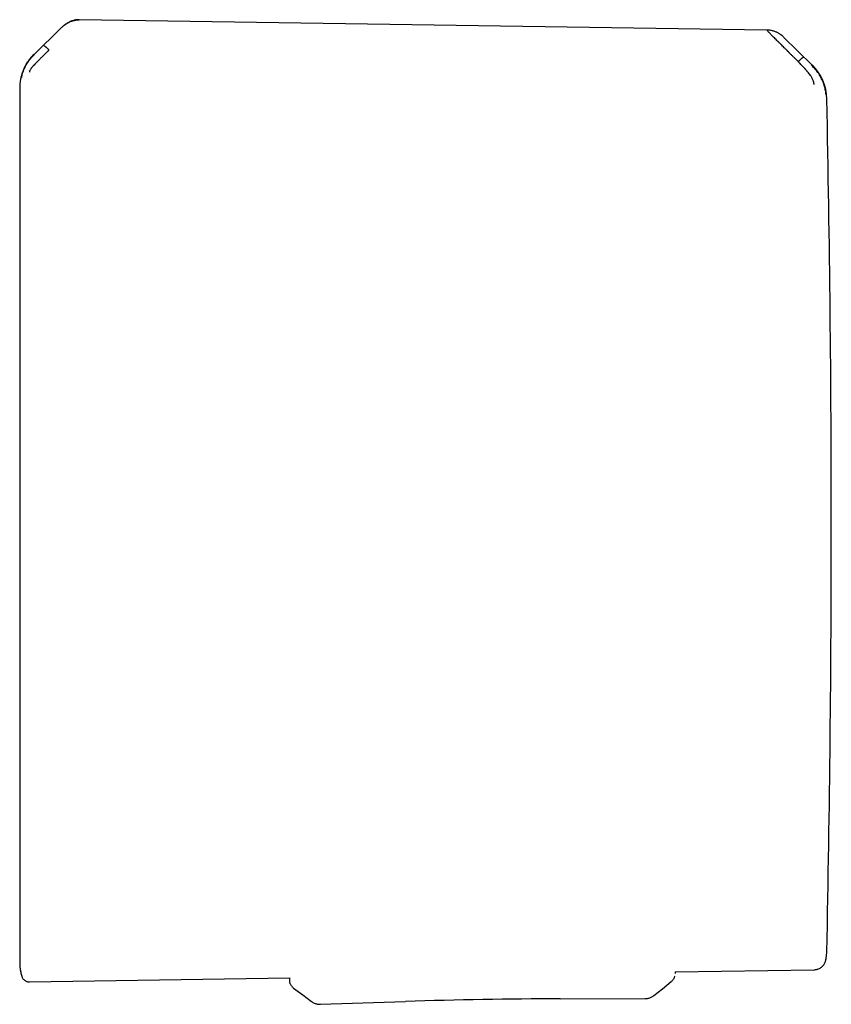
# Model space of a CAD drawing. Header units: millimetres. Extents: x 8 to 767, y 12 to 375.
# Tile 33 of 46: x 483 to 523, y 316 to 365. Entities that reach past the tile are written whole.
import ezdxf

# ---------------------------------------------------------------- set-up
doc = ezdxf.new("R2010")
doc.units = ezdxf.units.MM

msp = doc.modelspace()

# ---------------------------------------------------------------- linework, layer by layer
at = {"color": 7, "linetype": 'Continuous', "lineweight": 30}
for p, q in [((484.718, 364.964), (483.392, 363.659)), ((519.903, 364.865), (485.639, 365.386)), ((522.153, 363.115), (520.735, 364.523)), ((521.307, 363.449), (521.459, 363.297)), ((522.886, 318.955), (522.886, 318.955)), ((522.845, 318.555), (522.845, 318.555)), ((515.323, 317.949), (522.254, 318.055)), ((515.323, 317.949), (515.324, 317.861)), ((483.153, 317.453), (496.118, 317.653)), ((496.118, 317.653), (496.121, 317.526)), ((515.305, 317.718), (515.307, 317.73)), ((515.324, 317.861), (515.324, 317.861)), ((496.321, 317.137), (496.322, 317.137)), ((497.659, 316.333), (501.891, 316.472)), ((509.594, 316.606), (513.829, 316.615)), ((513.829, 316.616), (513.829, 316.616)), ((514.266, 316.77), (514.266, 316.77)), ((497.659, 316.334), (497.659, 316.334))]:
    msp.add_line(p, q, dxfattribs=at)
at = {"color": 7, "linetype": 'Continuous', "lineweight": 30, "flags": 128}
for points in [[(522.882, 318.863), (522.885, 318.905), (522.886, 318.955)], [(522.845, 318.555), (522.854, 318.604), (522.856, 318.62)], [(514.268, 316.768), (514.693, 317.109), (515.137, 317.466)], [(496.321, 317.137), (496.778, 316.797), (497.215, 316.47)]]:
    msp.add_lwpolyline(points, dxfattribs=at)
at = {"color": 7, "linetype": 'Continuous', "lineweight": 30}
for centre, radius, start, end in [((520.409, 361.379), 2.478, 1.217, 45.1758), ((-476.888, 340.193), 1000, 0, 1.216942), ((-476.888, 340.193), 1000, 358.783058, 0), ((510.105, 66.607), 250, 90.11714, 91.88286)]:
    msp.add_arc(centre, radius, start, end, dxfattribs=at)
for points, knots in [([(484.717, 364.963), (484.751, 364.995), (484.818, 365.058), (484.926, 365.141), (485.037, 365.214), (485.14, 365.267), (485.232, 365.306), (485.311, 365.333), (485.392, 365.355), (485.474, 365.37), (485.557, 365.379), (485.613, 365.379), (485.64, 365.379)], [0, 0, 0, 0, 0.134286, 0.265138, 0.392743, 0.517429, 0.599189, 0.680064, 0.760287, 0.840133, 0.919918, 1, 1, 1, 1]), ([(485.639, 365.387), (485.609, 365.386), (485.551, 365.386), (485.467, 365.375), (485.386, 365.36), (485.306, 365.338), (485.227, 365.309), (485.148, 365.275), (485.07, 365.234), (484.994, 365.188), (484.919, 365.137), (484.847, 365.081), (484.78, 365.024), (484.738, 364.984), (484.718, 364.965)], [0, 0, 0, 0, 0.087042, 0.167232, 0.244835, 0.323881, 0.404666, 0.487334, 0.571535, 0.657367, 0.744956, 0.833339, 0.91842, 1, 1, 1, 1]), ([(520.734, 364.524), (520.721, 364.537), (520.697, 364.56), (520.661, 364.591), (520.628, 364.617), (520.593, 364.643), (520.55, 364.673), (520.501, 364.703), (520.448, 364.732), (520.391, 364.76), (520.327, 364.787), (520.255, 364.812), (520.176, 364.834), (520.089, 364.852), (519.997, 364.864), (519.935, 364.867), (519.903, 364.868)], [0, 0, 0, 0, 0.058858, 0.109865, 0.153234, 0.196009, 0.252207, 0.32199, 0.383075, 0.451514, 0.527163, 0.609856, 0.699381, 0.795465, 0.897748, 1, 1, 1, 1]), ([(521.307, 363.449), (521.307, 363.449), (521.306, 363.45), (521.303, 363.453), (521.293, 363.462), (521.272, 363.483), (521.237, 363.518), (521.194, 363.561), (521.145, 363.61), (521.093, 363.662), (521.048, 363.708), (521.013, 363.743), (520.99, 363.766), (520.967, 363.79), (520.942, 363.814), (520.917, 363.84), (520.891, 363.866), (520.841, 363.916), (520.771, 363.986), (520.684, 364.074), (520.613, 364.144), (520.556, 364.2), (520.523, 364.234), (520.501, 364.255), (520.49, 364.266), (520.48, 364.276), (520.47, 364.286), (520.46, 364.296), (520.422, 364.333), (520.359, 364.397), (520.276, 364.481), (520.201, 364.556), (520.135, 364.623), (520.072, 364.686), (520.014, 364.744), (519.964, 364.793), (519.926, 364.83), (519.911, 364.845), (519.903, 364.852)], [0, 0, 0, 0, 0.000168, 0.001366, 0.004585, 0.016602, 0.036108, 0.063195, 0.088438, 0.118038, 0.152065, 0.164532, 0.177513, 0.191011, 0.205027, 0.219565, 0.234628, 0.250218, 0.305811, 0.357356, 0.404738, 0.433682, 0.460748, 0.467525, 0.474171, 0.480686, 0.487071, 0.493324, 0.499446, 0.559752, 0.617506, 0.67268, 0.725262, 0.775261, 0.835907, 0.893476, 0.948104, 1, 1, 1, 1]), ([(483.864, 364.102), (483.867, 364.102), (483.873, 364.101), (483.889, 364.092), (483.908, 364.079), (483.927, 364.064), (483.949, 364.047), (483.973, 364.026), (484.001, 364.002), (484.028, 363.977), (484.055, 363.952), (484.08, 363.929), (484.106, 363.903), (484.124, 363.885), (484.133, 363.876)], [0, 0, 0, 0, 0.1314699, 0.2660927, 0.3559615, 0.4447779, 0.5316799, 0.6159721, 0.6972178, 0.7753651, 0.8322435, 0.8881138, 0.9437021, 1, 1, 1, 1]), ([(483.381, 363.67), (483.346, 363.634), (483.278, 363.564), (483.186, 363.454), (483.105, 363.346), (483.034, 363.239), (482.973, 363.136), (482.921, 363.037), (482.876, 362.943), (482.839, 362.855), (482.809, 362.774), (482.784, 362.7), (482.763, 362.634), (482.747, 362.575), (482.735, 362.524), (482.724, 362.478), (482.715, 362.434), (482.707, 362.39), (482.699, 362.345), (482.691, 362.291), (482.683, 362.229), (482.678, 362.171), (482.675, 362.132), (482.673, 362.112), (482.673, 362.1), (482.672, 362.088), (482.671, 362.074), (482.671, 362.057), (482.67, 362.037), (482.67, 362.016), (482.669, 361.992), (482.669, 361.976), (482.669, 361.967)], [0, 0, 0, 0, 0.075185, 0.146972, 0.215126, 0.279452, 0.339796, 0.396037, 0.448085, 0.495879, 0.539381, 0.578568, 0.613434, 0.643982, 0.670225, 0.692627, 0.71472, 0.737248, 0.760203, 0.78358, 0.81939, 0.854361, 0.871145, 0.879363, 0.883833, 0.889562, 0.899704, 0.913016, 0.929645, 0.949662, 0.973106, 1, 1, 1, 1]), ([(482.769, 362.499), (482.77, 362.512), (482.771, 362.538), (482.787, 362.613), (482.813, 362.718), (482.863, 362.857), (482.923, 363.004), (482.98, 363.139), (483.062, 363.275), (483.197, 363.445), (483.325, 363.572), (483.389, 363.636)], [0, 0, 0, 0, 0.12498, 0.249974, 0.375129, 0.4995, 0.626711, 0.691987, 0.75435, 0.875912, 1, 1, 1, 1]), ([(484.133, 363.876), (484.133, 363.876), (484.13, 363.874), (484.122, 363.867), (484.105, 363.851), (484.077, 363.823), (484.043, 363.79), (484.005, 363.752), (483.963, 363.711), (483.928, 363.676), (483.901, 363.649), (483.883, 363.631), (483.864, 363.612), (483.845, 363.593), (483.825, 363.574), (483.805, 363.553), (483.755, 363.504), (483.681, 363.43), (483.608, 363.357), (483.562, 363.311), (483.541, 363.289), (483.52, 363.267), (483.5, 363.247), (483.48, 363.227), (483.44, 363.185), (483.383, 363.124), (483.323, 363.057), (483.279, 363.006), (483.248, 362.966), (483.217, 362.923), (483.189, 362.879), (483.171, 362.84), (483.161, 362.812), (483.155, 362.791), (483.155, 362.783), (483.155, 362.778)], [0, 0, 0, 0, 0.000491, 0.004709, 0.016801, 0.036349, 0.063449, 0.08868, 0.118244, 0.1522, 0.164633, 0.177573, 0.191021, 0.204979, 0.21945, 0.234434, 0.249933, 0.328151, 0.400024, 0.417785, 0.435101, 0.45197, 0.468393, 0.484369, 0.499899, 0.569641, 0.634729, 0.675595, 0.714547, 0.751696, 0.809478, 0.868786, 0.909647, 0.953487, 1, 1, 1, 1]), ([(521.459, 363.297), (521.468, 363.306), (521.485, 363.323), (521.511, 363.348), (521.536, 363.372), (521.562, 363.396), (521.589, 363.42), (521.616, 363.444), (521.64, 363.464), (521.661, 363.481), (521.68, 363.495), (521.698, 363.508), (521.714, 363.517), (521.719, 363.518), (521.722, 363.518)], [0, 0, 0, 0, 0.056096, 0.111454, 0.167098, 0.22378, 0.30174, 0.382901, 0.467209, 0.554216, 0.643208, 0.733298, 0.868272, 1, 1, 1, 1]), ([(522.253, 362.166), (522.253, 362.173), (522.252, 362.187), (522.247, 362.217), (522.242, 362.242), (522.238, 362.26), (522.233, 362.279), (522.227, 362.298), (522.216, 362.332), (522.197, 362.383), (522.167, 362.448), (522.136, 362.508), (522.105, 362.559), (522.063, 362.621), (522.005, 362.697), (521.952, 362.764), (521.915, 362.809), (521.899, 362.828), (521.882, 362.848), (521.864, 362.868), (521.847, 362.889), (521.828, 362.909), (521.81, 362.93), (521.784, 362.959), (521.747, 362.999), (521.694, 363.055), (521.628, 363.124), (521.548, 363.207), (521.49, 363.265), (521.459, 363.297)], [0, 0, 0, 0, 0.069025, 0.134226, 0.159046, 0.183078, 0.206287, 0.22865, 0.250149, 0.316401, 0.379891, 0.420809, 0.460701, 0.499516, 0.563083, 0.631484, 0.645503, 0.659713, 0.674115, 0.688707, 0.70349, 0.718464, 0.733629, 0.748983, 0.780106, 0.820964, 0.871406, 0.931199, 1, 1, 1, 1]), ([(522.845, 361.671), (522.845, 361.684), (522.844, 361.709), (522.838, 361.768), (522.827, 361.844), (522.803, 361.963), (522.762, 362.112), (522.705, 362.273), (522.635, 362.433), (522.542, 362.614), (522.427, 362.796), (522.293, 362.949), (522.205, 363.036), (522.163, 363.078), (522.15, 363.091), (522.146, 363.095), (522.144, 363.097)], [0, 0, 0, 0, 0.1177718, 0.2282522, 0.3312397, 0.4270143, 0.5150992, 0.5956242, 0.6694207, 0.7357974, 0.8460443, 0.9267681, 0.9781412, 0.9927583, 0.997301, 1, 1, 1, 1]), ([(482.669, 361.967), (482.669, 361.966), (482.669, 361.963), (482.669, 361.956), (482.669, 361.953)], [0, 0, 0, 0, 0.498566, 1, 1, 1, 1]), ([(482.669, 361.953), (482.669, 361.947), (482.669, 361.936), (482.669, 361.909), (482.669, 361.876), (482.669, 361.834), (482.669, 361.785), (482.669, 361.729), (482.669, 361.665), (482.669, 361.596), (482.669, 361.52), (482.669, 361.437), (482.669, 361.345), (482.669, 361.245), (482.669, 361.138), (482.669, 361.024), (482.669, 360.901), (482.669, 360.78), (482.669, 360.662), (482.669, 360.548), (482.669, 360.431), (482.669, 360.309), (482.669, 360.166), (482.669, 360.001), (482.669, 359.811), (482.669, 359.613), (482.669, 359.407), (482.669, 359.191), (482.669, 358.971), (482.669, 358.747), (482.669, 358.519), (482.669, 358.285), (482.669, 358.043), (482.669, 357.783), (482.669, 357.506), (482.669, 357.21), (482.669, 356.905), (482.669, 356.592), (482.669, 356.271), (482.669, 355.941), (482.669, 355.604), (482.669, 355.264), (482.669, 354.924), (482.669, 354.583), (482.669, 354.236), (482.669, 353.883), (482.669, 353.524), (482.669, 353.167), (482.669, 352.812), (482.669, 352.46), (482.669, 352.103), (482.669, 351.742), (482.669, 351.379), (482.669, 351.012), (482.669, 350.642), (482.669, 350.267), (482.669, 349.891), (482.669, 349.54), (482.669, 349.215), (482.669, 348.915), (482.669, 348.613), (482.669, 348.309), (482.669, 347.97), (482.669, 347.596), (482.669, 347.186), (482.669, 346.773), (482.669, 346.358), (482.669, 345.944), (482.669, 345.54), (482.669, 345.144), (482.669, 344.754), (482.669, 344.363), (482.669, 343.974), (482.669, 343.573), (482.669, 343.16), (482.669, 342.73), (482.669, 342.301), (482.669, 341.876), (482.669, 341.456), (482.669, 341.037), (482.669, 340.617), (482.669, 340.337), (482.669, 340.197)], [0, 0, 0, 0, 0.012113, 0.024222, 0.03633, 0.048443, 0.060643, 0.073132, 0.084905, 0.09668, 0.10846, 0.120316, 0.132415, 0.144512, 0.156609, 0.168712, 0.180862, 0.193243, 0.202968, 0.212693, 0.22242, 0.232151, 0.241889, 0.255267, 0.26864, 0.282014, 0.295394, 0.308822, 0.322386, 0.335171, 0.347957, 0.360749, 0.373574, 0.386478, 0.400876, 0.415275, 0.429683, 0.444126, 0.458584, 0.473039, 0.487498, 0.50197, 0.515698, 0.52942, 0.543143, 0.556871, 0.570591, 0.584233, 0.597091, 0.609951, 0.622817, 0.635659, 0.64838, 0.661096, 0.673814, 0.686537, 0.69924, 0.71176, 0.721594, 0.731428, 0.741264, 0.751105, 0.760952, 0.773962, 0.786968, 0.799974, 0.812987, 0.825938, 0.838628, 0.850591, 0.862555, 0.874524, 0.886426, 0.898052, 0.911025, 0.924, 0.936983, 0.949742, 0.962305, 0.974866, 0.987429, 1, 1, 1, 1]), ([(482.669, 340.197), (482.669, 340.031), (482.669, 339.697), (482.669, 339.197), (482.669, 338.699), (482.669, 338.201), (482.669, 337.74), (482.669, 337.315), (482.669, 336.926), (482.669, 336.537), (482.669, 336.143), (482.669, 335.744), (482.669, 335.343), (482.669, 334.943), (482.669, 334.544), (482.669, 334.144), (482.669, 333.772), (482.669, 333.428), (482.669, 333.114), (482.669, 332.802), (482.669, 332.491), (482.669, 332.158), (482.669, 331.804), (482.669, 331.43), (482.669, 331.058), (482.669, 330.69), (482.669, 330.324), (482.669, 329.966), (482.669, 329.617), (482.669, 329.278), (482.669, 328.942), (482.669, 328.61), (482.669, 328.25), (482.669, 327.864), (482.669, 327.453), (482.669, 327.05), (482.669, 326.652), (482.669, 326.264), (482.669, 325.885), (482.669, 325.515), (482.669, 325.153), (482.669, 324.796), (482.669, 324.445), (482.669, 324.101), (482.669, 323.766), (482.669, 323.439), (482.669, 323.144), (482.669, 322.88), (482.669, 322.644), (482.669, 322.413), (482.669, 322.189), (482.669, 321.966), (482.669, 321.746), (482.669, 321.53), (482.669, 321.32), (482.669, 321.117), (482.669, 320.921), (482.669, 320.747), (482.669, 320.592), (482.669, 320.455), (482.669, 320.322), (482.669, 320.193), (482.669, 320.069), (482.669, 319.933), (482.669, 319.788), (482.669, 319.636), (482.669, 319.493), (482.669, 319.359), (482.669, 319.234), (482.669, 319.122), (482.669, 319.02), (482.669, 318.928), (482.669, 318.843), (482.669, 318.767), (482.669, 318.699), (482.669, 318.639), (482.669, 318.585), (482.669, 318.54), (482.669, 318.502), (482.669, 318.468), (482.669, 318.441), (482.669, 318.422), (482.669, 318.42), (482.669, 318.419)], [0, 0, 0, 0, 0.014638, 0.029253, 0.043853, 0.058446, 0.07304, 0.084512, 0.095992, 0.107486, 0.119105, 0.131122, 0.143136, 0.15515, 0.16717, 0.179242, 0.191565, 0.201244, 0.210923, 0.220604, 0.230289, 0.23998, 0.251893, 0.263801, 0.275708, 0.287619, 0.299537, 0.311576, 0.322983, 0.334386, 0.345792, 0.357202, 0.368621, 0.383296, 0.397965, 0.412635, 0.427314, 0.44204, 0.456526, 0.47101, 0.485499, 0.5, 0.514754, 0.529501, 0.54425, 0.559008, 0.573728, 0.585256, 0.596781, 0.608307, 0.619839, 0.63138, 0.643481, 0.655577, 0.667672, 0.679771, 0.691878, 0.703863, 0.713221, 0.722577, 0.731932, 0.74129, 0.750652, 0.760021, 0.773091, 0.786157, 0.799223, 0.812294, 0.825304, 0.838049, 0.850063, 0.862077, 0.874098, 0.886049, 0.897719, 0.909386, 0.921054, 0.932726, 0.944351, 0.955641, 0.970421, 0.985205, 1, 1, 1, 1]), ([(522.844, 318.56), (522.85, 318.592), (522.865, 318.672), (522.88, 318.806), (522.884, 318.908), (522.886, 318.96)], [0, 0, 0, 0, 0.236941, 0.609988, 1, 1, 1, 1]), ([(482.669, 318.419), (482.669, 318.404), (482.669, 318.376), (482.67, 318.339), (482.671, 318.311), (482.673, 318.289), (482.674, 318.268), (482.676, 318.241), (482.679, 318.203), (482.684, 318.154), (482.691, 318.092), (482.702, 318.019), (482.718, 317.934), (482.74, 317.838), (482.759, 317.771), (482.769, 317.736)], [0, 0, 0, 0, 0.06574, 0.119284, 0.16052, 0.189367, 0.21144, 0.252035, 0.307015, 0.376483, 0.467121, 0.574669, 0.699267, 0.841025, 1, 1, 1, 1]), ([(522.253, 318.055), (522.278, 318.057), (522.329, 318.059), (522.404, 318.075), (522.48, 318.101), (522.552, 318.137), (522.62, 318.182), (522.68, 318.236), (522.732, 318.295), (522.774, 318.359), (522.807, 318.425), (522.831, 318.491), (522.84, 318.535), (522.845, 318.555)], [0, 0, 0, 0, 0.088826, 0.180892, 0.275611, 0.372271, 0.470066, 0.56813, 0.660052, 0.750717, 0.839469, 0.925736, 1, 1, 1, 1]), ([(482.769, 317.737), (482.774, 317.721), (482.785, 317.686), (482.812, 317.637), (482.847, 317.59), (482.889, 317.547), (482.937, 317.512), (482.99, 317.484), (483.044, 317.465), (483.1, 317.454), (483.136, 317.453), (483.155, 317.453)], [0, 0, 0, 0, 0.100133, 0.211257, 0.325515, 0.441743, 0.55865, 0.672842, 0.785175, 0.894538, 1, 1, 1, 1]), ([(496.321, 317.137), (496.307, 317.149), (496.278, 317.172), (496.239, 317.213), (496.205, 317.259), (496.175, 317.308), (496.152, 317.36), (496.135, 317.415), (496.124, 317.47), (496.122, 317.507), (496.121, 317.526)], [0, 0, 0, 0, 0.122194, 0.246762, 0.372964, 0.5, 0.627036, 0.753238, 0.877806, 1, 1, 1, 1]), ([(515.304, 317.719), (515.302, 317.711), (515.295, 317.684), (515.277, 317.641), (515.25, 317.591), (515.217, 317.544), (515.18, 317.502), (515.151, 317.478), (515.137, 317.466)], [0, 0, 0, 0, 0.079501, 0.265992, 0.452483, 0.63775, 0.820617, 1, 1, 1, 1]), ([(497.216, 316.47), (497.236, 316.456), (497.278, 316.427), (497.347, 316.391), (497.422, 316.363), (497.499, 316.344), (497.577, 316.333), (497.63, 316.333), (497.656, 316.333)], [0, 0, 0, 0, 0.1581616, 0.3264688, 0.4958837, 0.6653287, 0.8337175, 1, 1, 1, 1]), ([(513.832, 316.615), (513.858, 316.616), (513.91, 316.618), (513.988, 316.631), (514.064, 316.653), (514.137, 316.684), (514.205, 316.722), (514.247, 316.752), (514.267, 316.768)], [0, 0, 0, 0, 0.165774, 0.333629, 0.502523, 0.671396, 0.839188, 1, 1, 1, 1])]:
    msp.add_open_spline(points, degree=3, knots=knots, dxfattribs=at)

doc.saveas('drawing.dxf')
